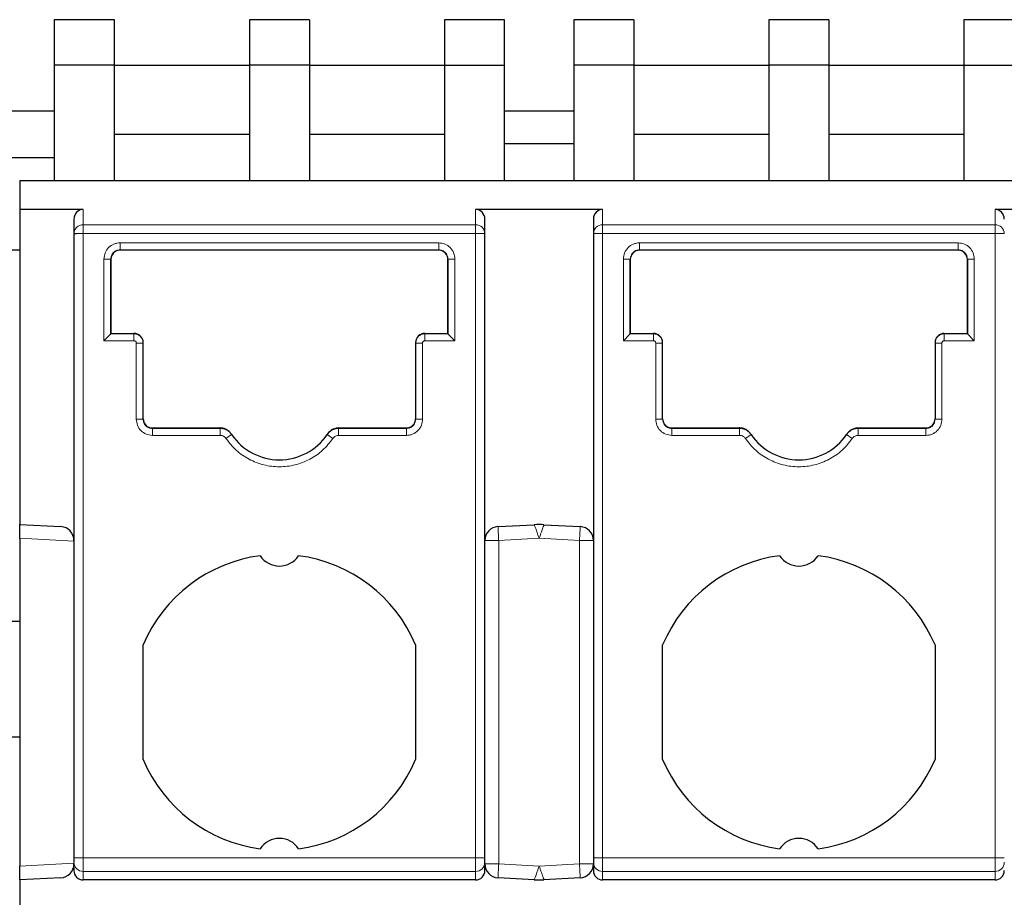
# Model space of a CAD drawing. Header units: millimetres. Extents: x 5 to 418, y 2 to 292.
# Tile 5 of 40: x 83 to 94, y 98 to 107. Entities that reach past the tile are written whole.
import ezdxf

# ---------------------------------------------------------------- set-up
doc = ezdxf.new("R2010")
doc.units = ezdxf.units.MM

msp = doc.modelspace()

# ---------------------------------------------------------------- linework, layer by layer
at = {"color": 7, "linetype": 'Continuous', "lineweight": 25}
for p, q in [((84.0162, 107.3204), (83.3662, 107.3204)), ((83.3662, 107.3204), (83.3662, 106.8292)), ((84.0162, 106.8292), (84.0162, 107.3204)), ((86.1287, 107.3204), (85.4787, 107.3204)), ((85.4787, 107.3204), (85.4787, 106.8292)), ((86.1287, 107.3204), (86.1287, 106.8292)), ((88.2412, 107.3204), (87.5912, 107.3204)), ((87.5912, 107.3204), (87.5912, 106.8292)), ((88.2412, 106.8292), (88.2412, 107.3204)), ((89.6412, 107.3204), (88.9912, 107.3204)), ((88.9912, 107.3204), (88.9912, 106.8292)), ((89.6412, 107.3204), (89.6412, 106.8292)), ((91.7537, 107.3204), (91.1037, 107.3204)), ((91.1037, 107.3204), (91.1037, 106.8292)), ((91.7537, 107.3204), (91.7537, 106.8292)), ((93.8662, 107.3204), (93.2162, 107.3204)), ((93.2162, 107.3204), (93.2162, 106.8292)), ((83.3662, 106.8292), (83.3662, 105.5792)), ((84.0162, 106.8292), (83.3662, 106.8292)), ((84.0162, 105.5792), (84.0162, 106.8292)), ((84.0162, 106.8292), (85.4787, 106.8292)), ((86.1287, 106.8292), (85.4787, 106.8292)), ((85.4787, 106.8292), (85.4787, 105.5792)), ((86.1287, 106.8292), (86.1287, 105.5792)), ((86.1287, 106.8292), (87.5912, 106.8292)), ((87.5912, 106.8292), (87.5912, 105.5792)), ((87.5912, 106.8292), (88.2412, 106.8292)), ((88.2412, 105.5792), (88.2412, 106.8292)), ((88.9912, 106.8292), (88.9912, 105.5792)), ((89.6412, 106.8292), (88.9912, 106.8292)), ((89.6412, 106.8292), (89.6412, 105.5792)), ((89.6412, 106.8292), (91.1037, 106.8292)), ((91.7537, 106.8292), (91.1037, 106.8292)), ((91.1037, 106.8292), (91.1037, 105.5792)), ((91.7537, 106.8292), (91.7537, 105.5792)), ((91.7537, 106.8292), (93.2162, 106.8292)), ((93.2162, 106.8292), (93.2162, 105.5792)), ((93.2162, 106.8292), (93.8662, 106.8292)), ((83.3662, 106.3292), (80.5612, 106.3292)), ((88.9912, 106.3292), (88.2412, 106.3292)), ((84.0162, 106.0792), (85.4787, 106.0792)), ((86.1287, 106.0792), (87.5912, 106.0792)), ((89.6412, 106.0792), (91.1037, 106.0792)), ((91.7537, 106.0792), (93.2162, 106.0792)), ((88.2412, 105.9792), (88.9912, 105.9792)), ((82.3662, 105.8292), (83.3662, 105.8292)), ((82.9912, 105.5792), (82.9912, 105.2655)), ((82.9912, 105.5792), (99.8662, 105.5792)), ((83.6787, 105.2655), (82.9912, 105.2655)), ((82.9912, 105.2655), (82.9912, 101.8542)), ((89.3037, 105.2655), (87.9287, 105.2655)), ((94.9287, 105.2655), (93.5537, 105.2655)), ((83.5787, 105.1615), (83.5787, 105.0038)), ((88.0287, 105.0038), (88.0287, 105.1615)), ((89.2037, 105.1615), (89.2037, 105.0038)), ((83.5787, 105.0038), (83.5787, 98.2446)), ((88.0287, 98.2446), (88.0287, 105.0038)), ((89.2037, 105.0038), (89.2037, 98.2446)), ((82.3662, 104.8292), (82.9912, 104.8292)), ((84.0787, 104.8285), (87.5287, 104.8285)), ((87.5287, 104.8235), (84.0787, 104.8235)), ((89.7037, 104.8285), (93.1537, 104.8285)), ((93.1537, 104.8235), (89.7037, 104.8235)), ((83.9787, 103.9189), (83.9787, 104.7285)), ((83.9787, 104.7235), (83.9787, 103.9239)), ((87.6287, 104.7285), (87.6287, 103.9189)), ((87.6287, 104.7235), (87.6287, 104.7285)), ((87.6287, 103.9239), (87.6287, 104.7235)), ((89.6037, 103.9189), (89.6037, 104.7285)), ((89.6037, 104.7235), (89.6037, 103.9239)), ((93.2537, 104.7285), (93.2537, 103.9189)), ((93.2537, 104.7235), (93.2537, 104.7285)), ((93.2537, 103.9239), (93.2537, 104.7235)), ((83.9037, 103.8439), (83.9787, 103.9189)), ((83.9787, 103.9239), (83.9787, 103.9189)), ((83.9787, 103.9239), (84.2287, 103.9239)), ((87.3787, 103.9239), (87.6287, 103.9239)), ((87.6287, 103.9189), (87.6287, 103.9239)), ((87.6287, 103.9189), (87.7037, 103.8439)), ((89.5287, 103.8439), (89.6037, 103.9189)), ((89.6037, 103.9239), (89.8537, 103.9239)), ((89.6037, 103.9239), (89.6037, 103.9189)), ((93.0037, 103.9239), (93.2537, 103.9239)), ((93.2537, 103.9189), (93.2537, 103.9239)), ((93.2537, 103.9189), (93.3287, 103.8439)), ((84.3287, 103.8189), (84.3287, 103.8239)), ((84.3287, 102.9939), (84.3287, 103.8189)), ((87.2787, 103.8239), (87.2787, 103.8189)), ((87.2787, 103.8189), (87.2787, 102.9939)), ((89.9537, 103.8189), (89.9537, 103.8239)), ((89.9537, 102.9939), (89.9537, 103.8189)), ((92.9037, 103.8239), (92.9037, 103.8189)), ((92.9037, 103.8189), (92.9037, 102.9939)), ((84.4287, 102.8989), (85.1591, 102.8989)), ((85.1625, 102.8939), (84.4287, 102.8939)), ((87.1787, 102.8939), (86.4449, 102.8939)), ((86.4483, 102.8989), (87.1787, 102.8989)), ((90.0537, 102.8989), (90.7841, 102.8989)), ((90.7875, 102.8939), (90.0537, 102.8939)), ((92.8037, 102.8939), (92.0699, 102.8939)), ((92.0733, 102.8989), (92.8037, 102.8989)), ((85.2866, 102.8281), (85.2839, 102.8322)), ((86.3236, 102.8322), (86.3208, 102.8281)), ((86.3471, 102.8597), (86.3446, 102.8554)), ((90.9116, 102.8281), (90.9089, 102.8322)), ((91.9486, 102.8322), (91.9458, 102.8281)), ((91.9721, 102.8597), (91.9696, 102.8554)), ((82.9912, 101.8542), (83.4366, 101.8308)), ((82.9912, 101.704), (82.9912, 101.8542)), ((88.1709, 101.8308), (88.5639, 101.8514)), ((88.6685, 101.8514), (89.0616, 101.8308)), ((82.9912, 101.704), (82.9912, 98.1544)), ((82.9912, 100.8042), (75.7412, 100.8042)), ((84.3287, 99.3092), (84.3287, 100.5491)), ((87.2787, 100.5491), (87.2787, 99.3092)), ((89.9537, 99.3092), (89.9537, 100.5491)), ((92.9037, 100.5491), (92.9037, 99.3092)), ((75.7412, 99.5542), (82.9912, 99.5542)), ((83.5787, 98.2446), (83.5787, 98.1954)), ((88.0287, 98.1954), (88.0287, 98.2446)), ((89.2037, 98.2446), (89.2037, 98.1954)), ((82.9912, 98.0042), (82.9912, 98.1544)), ((83.5787, 98.1375), (83.5787, 98.1057)), ((88.0287, 98.1057), (88.0287, 98.1954)), ((89.2037, 98.1954), (89.2037, 98.1057)), ((83.4366, 98.0275), (82.9912, 98.0042)), ((82.9912, 98.0042), (82.9912, 93.8792)), ((87.9287, 98.0042), (83.6787, 98.0042)), ((88.5639, 98.0069), (88.1709, 98.0275)), ((89.0616, 98.0275), (88.6685, 98.0069)), ((93.5537, 98.0042), (89.3037, 98.0042))]:
    msp.add_line(p, q, dxfattribs=at)
at = {"color": 7, "linetype": 'Continuous', "lineweight": 18}
for p, q in [((83.6787, 105.0999), (83.6787, 105.2655)), ((87.9287, 105.2655), (87.9287, 105.0999)), ((89.3037, 105.0999), (89.3037, 105.2655)), ((93.5537, 105.2655), (93.5537, 105.0999)), ((87.9287, 105.0999), (83.6787, 105.0999)), ((87.9287, 105.0038), (87.9287, 105.0999)), ((89.3037, 105.0999), (89.3037, 105.0038)), ((93.5537, 105.0999), (89.3037, 105.0999)), ((93.5537, 105.0038), (93.5537, 105.0999)), ((83.6787, 98.2446), (83.6787, 105.0038)), ((83.6787, 105.0038), (87.9287, 105.0038)), ((87.9287, 98.2446), (87.9287, 105.0038)), ((89.3037, 105.0038), (89.3037, 98.2446)), ((89.3037, 105.0038), (93.5537, 105.0038)), ((93.5537, 98.2446), (93.5537, 105.0038)), ((84.0787, 104.9035), (87.5287, 104.9035)), ((84.0787, 104.8235), (84.0787, 104.8285)), ((87.5287, 104.8235), (87.5287, 104.8285)), ((89.7037, 104.9035), (93.1537, 104.9035)), ((89.7037, 104.8235), (89.7037, 104.8285)), ((93.1537, 104.8235), (93.1537, 104.8285)), ((83.9037, 103.8439), (83.9037, 104.7285)), ((87.7037, 104.7285), (87.7037, 103.8439)), ((89.5287, 103.8439), (89.5287, 104.7285)), ((93.3287, 104.7285), (93.3287, 103.8439)), ((84.2287, 103.9189), (83.9787, 103.9189)), ((84.2287, 103.9239), (84.2287, 103.9189)), ((87.3787, 103.9189), (87.3787, 103.9239)), ((87.6287, 103.9189), (87.3787, 103.9189)), ((87.3787, 103.8439), (87.3787, 103.9189)), ((89.8537, 103.9189), (89.6037, 103.9189)), ((89.8537, 103.9239), (89.8537, 103.9189)), ((93.0037, 103.9189), (93.0037, 103.9239)), ((93.2537, 103.9189), (93.0037, 103.9189)), ((93.0037, 103.8439), (93.0037, 103.9189)), ((84.2287, 103.8439), (83.9037, 103.8439)), ((84.2537, 102.9939), (84.2537, 103.8189)), ((84.2537, 103.8189), (84.3287, 103.8189)), ((87.3537, 103.8189), (87.3537, 102.9939)), ((87.7037, 103.8439), (87.3787, 103.8439)), ((89.8537, 103.8439), (89.5287, 103.8439)), ((89.8787, 102.9939), (89.8787, 103.8189)), ((89.8787, 103.8189), (89.9537, 103.8189)), ((92.9787, 103.8189), (92.9787, 102.9939)), ((93.3287, 103.8439), (93.0037, 103.8439)), ((84.4287, 102.8989), (84.4287, 102.8939)), ((85.1591, 102.8989), (85.1625, 102.8939)), ((85.1625, 102.8189), (85.1625, 102.8939)), ((86.4449, 102.8939), (86.4483, 102.8989)), ((86.4449, 102.8189), (86.4449, 102.8939)), ((87.1787, 102.8989), (87.1787, 102.8939)), ((90.0537, 102.8989), (90.0537, 102.8939)), ((90.7841, 102.8989), (90.7875, 102.8939)), ((90.7875, 102.8189), (90.7875, 102.8939)), ((92.0699, 102.8939), (92.0733, 102.8989)), ((92.0699, 102.8189), (92.0699, 102.8939)), ((92.8037, 102.8989), (92.8037, 102.8939)), ((85.1625, 102.8189), (84.4287, 102.8189)), ((85.2245, 102.786), (85.2866, 102.8281)), ((86.3829, 102.786), (86.3208, 102.8281)), ((87.1787, 102.8189), (86.4449, 102.8189)), ((90.7875, 102.8189), (90.0537, 102.8189)), ((90.8495, 102.786), (90.9116, 102.8281)), ((92.0079, 102.786), (91.9458, 102.8281)), ((92.8037, 102.8189), (92.0699, 102.8189)), ((82.9912, 101.704), (83.5787, 101.6732)), ((88.0287, 101.681), (88.1787, 101.681)), ((88.1787, 101.681), (88.6162, 101.704)), ((88.1787, 101.681), (88.1787, 98.1773)), ((88.6162, 101.704), (89.0537, 101.681)), ((89.0537, 101.681), (89.2037, 101.681)), ((89.0537, 98.1773), (89.0537, 101.681)), ((83.6787, 98.2446), (83.5787, 98.2446)), ((87.9287, 98.2446), (83.6787, 98.2446)), ((83.6787, 98.0969), (83.6787, 98.2446)), ((87.9287, 98.0969), (87.9287, 98.2446)), ((87.9287, 98.2446), (88.0287, 98.2446)), ((89.2037, 98.2446), (89.3037, 98.2446)), ((93.5537, 98.2446), (89.3037, 98.2446)), ((89.3037, 98.0969), (89.3037, 98.2446)), ((93.5537, 98.2446), (93.6537, 98.2446)), ((93.5537, 98.0969), (93.5537, 98.2446)), ((83.5787, 98.1852), (82.9912, 98.1544)), ((87.9287, 98.0969), (83.6787, 98.0969)), ((83.6787, 98.0042), (83.6787, 98.0969)), ((87.9287, 98.0042), (87.9287, 98.0969)), ((88.1787, 98.1773), (88.0287, 98.1773)), ((88.6162, 98.1544), (88.1787, 98.1773)), ((89.0537, 98.1773), (88.6162, 98.1544)), ((89.2037, 98.1773), (89.0537, 98.1773)), ((93.5537, 98.0969), (89.3037, 98.0969)), ((89.3037, 98.0042), (89.3037, 98.0969)), ((93.5537, 98.0042), (93.5537, 98.0969)), ((88.1732, 98.0714), (88.1709, 98.0275))]:
    msp.add_line(p, q, dxfattribs=at)
at = {"color": 7, "linetype": 'Continuous', "lineweight": 18, "flags": 128}
for points in [[(87.9287, 105.0038), (87.9385, 105.0038), (87.9482, 105.0038), (87.9577, 105.0038), (87.967, 105.0038), (87.9759, 105.0038), (87.9843, 105.0038), (87.9922, 105.0038), (87.9994, 105.0038)], [(89.233, 105.0038), (89.2264, 105.0038), (89.2206, 105.0038), (89.2155, 105.0038), (89.2113, 105.0038), (89.208, 105.0038), (89.2056, 105.0038), (89.2042, 105.0038), (89.2037, 105.0038)], [(89.3037, 105.0038), (89.2939, 105.0038), (89.2842, 105.0038), (89.2747, 105.0038), (89.2654, 105.0038), (89.2566, 105.0038), (89.2482, 105.0038), (89.2403, 105.0038), (89.233, 105.0038)], [(93.5537, 105.0038), (93.5635, 105.0038), (93.5732, 105.0038), (93.5827, 105.0038), (93.592, 105.0038), (93.6009, 105.0038), (93.6093, 105.0038), (93.6172, 105.0038), (93.6244, 105.0038)], [(88.1709, 101.8308), (88.1709, 101.8301), (88.171, 101.8279), (88.1712, 101.8244), (88.1715, 101.8194), (88.1718, 101.8131), (88.1722, 101.8056), (88.1726, 101.7968), (88.1732, 101.7869)], [(89.0593, 101.7869), (89.0598, 101.7968), (89.0602, 101.8056), (89.0606, 101.8131), (89.061, 101.8194), (89.0612, 101.8244), (89.0614, 101.8279), (89.0615, 101.8301), (89.0616, 101.8308)], [(88.1732, 101.7869), (88.1737, 101.7761), (88.1743, 101.7643), (88.175, 101.7516), (88.1757, 101.7384), (88.1764, 101.7245), (88.1772, 101.7103), (88.1779, 101.6957), (88.1787, 101.681)], [(89.0537, 101.681), (89.0545, 101.6957), (89.0552, 101.7103), (89.056, 101.7245), (89.0567, 101.7384), (89.0574, 101.7516), (89.0581, 101.7643), (89.0587, 101.7761), (89.0593, 101.7869)], [(88.1787, 98.1773), (88.1779, 98.1626), (88.1772, 98.1481), (88.1764, 98.1338), (88.1757, 98.12), (88.175, 98.1067), (88.1743, 98.0941), (88.1737, 98.0823), (88.1732, 98.0714)], [(89.0593, 98.0714), (89.0587, 98.0823), (89.0581, 98.0941), (89.0574, 98.1067), (89.0567, 98.12), (89.056, 98.1338), (89.0552, 98.1481), (89.0545, 98.1626), (89.0537, 98.1773)], [(89.0616, 98.0275), (89.0615, 98.0282), (89.0614, 98.0304), (89.0612, 98.034), (89.061, 98.0389), (89.0606, 98.0452), (89.0602, 98.0527), (89.0598, 98.0615), (89.0593, 98.0714)]]:
    msp.add_lwpolyline(points, dxfattribs=at)
at = {"color": 7, "linetype": 'Continuous', "lineweight": 18}
for centre, radius, start, end in [((87.9306, 105.0018), 0.0981, 1.1537, 91.1092), ((89.3018, 105.0018), 0.0981, 88.89082, 178.84566), ((93.5556, 105.0018), 0.0981, 1.1537, 91.1092), ((83.678, 98.1962), 0.0992, 180.4416, 270.43519), ((87.9295, 98.1962), 0.0992, 269.56481, 359.55826), ((89.303, 98.1962), 0.0992, 180.44175, 270.43519), ((93.5545, 98.1962), 0.0992, 269.56481, 359.55826)]:
    msp.add_arc(centre, radius, start, end, dxfattribs=at)
at = {"color": 7, "linetype": 'Continuous', "lineweight": 25}
for centre, radius, start, end in [((84.0787, 104.7235), 0.1, 90, 180), ((87.5287, 104.7235), 0.1, 0, 90), ((89.7037, 104.7235), 0.1, 90, 180), ((93.1537, 104.7235), 0.1, 0, 90), ((84.2287, 103.8239), 0.1, 0, 90), ((87.3787, 103.8239), 0.1, 90, 180), ((89.8537, 103.8239), 0.1, 0, 90), ((93.0037, 103.8239), 0.1, 90, 180), ((84.4287, 102.9989), 0.1, 180, 270), ((87.1787, 102.9989), 0.1, 270, 360), ((90.0537, 102.9989), 0.1, 180, 270), ((92.8037, 102.9989), 0.1, 270, 360), ((85.8037, 103.1792), 0.625, 214.16829, 325.83171), ((91.4287, 103.1792), 0.625, 214.16829, 325.83171), ((83.4287, 101.681), 0.15, 359.28737, 87), ((88.1787, 101.681), 0.15, 93.00001, 180), ((88.6162, 100.8528), 1, 87, 93), ((89.0537, 101.681), 0.15, 0, 86.99994), ((85.8037, 99.9292), 1.6, 97.47217, 157.20175), ((85.8037, 101.6542), 0.25, 213.66581, 326.33419), ((85.8037, 99.9292), 1.6, 22.79825, 82.52783), ((91.4287, 99.9292), 1.6, 97.47217, 157.20175), ((91.4287, 101.6542), 0.25, 213.66581, 326.33419), ((91.4287, 99.9292), 1.6, 22.79825, 82.52783), ((85.8037, 99.9292), 1.6, 202.79825, 262.52783), ((85.8037, 99.9292), 1.6, 277.47217, 337.20175), ((91.4287, 99.9292), 1.6, 202.79825, 262.52783), ((91.4287, 99.9292), 1.6, 277.47217, 337.20175), ((85.8037, 98.2042), 0.25, 33.66581, 146.33419), ((91.4287, 98.2042), 0.25, 33.66581, 146.33419), ((83.4287, 98.1773), 0.15, 273, 0), ((88.1787, 98.1773), 0.15, 180, 266.99994), ((89.0537, 98.1773), 0.15, 273.00001, 0), ((88.6162, 99.0055), 1, 267.00001, 273)]:
    msp.add_arc(centre, radius, start, end, dxfattribs=at)
for centre, major_axis, ratio, start_param, end_param in [((83.6787, 105.1615), (0, 0.104), 0.9612617, 0, 1.5707963), ((87.9287, 105.1615), (0, -0.104), 0.9612617, 1.5707963, 3.1415927), ((89.3037, 105.1615), (0, 0.104), 0.9612617, 0, 1.5707963), ((93.5537, 105.1615), (0, -0.104), 0.9612617, 1.5707963, 3.1415927), ((83.6787, 98.1057), (0, -0.1015), 0.9848078, 4.7123881, 6.2831853), ((87.9287, 98.1057), (0, 0.1015), 0.9848078, 3.1415927, 4.712389), ((89.3037, 98.1057), (0, -0.1015), 0.9848078, 4.712389, 6.2831853), ((93.5537, 98.1057), (0, 0.1015), 0.9848078, 3.1415927, 4.712389)]:
    msp.add_ellipse(centre, major_axis=major_axis, ratio=ratio, start_param=start_param, end_param=end_param, dxfattribs=at)
at = {"color": 7, "linetype": 'Continuous', "lineweight": 18}
for points in [[(83.5787, 105.0038), (83.5802, 105.0164), (83.5832, 105.0416), (83.6063, 105.0734), (83.6394, 105.0956), (83.6656, 105.0985), (83.6787, 105.0999)], [(83.6787, 105.0999), (83.6787, 105.096), (83.6787, 105.0881), (83.6787, 105.0649), (83.6787, 105.0361), (83.6787, 105.0146), (83.6787, 105.0038)], [(83.608, 105.0038), (83.6129, 105.0038), (83.6227, 105.0038), (83.6402, 105.0038), (83.6591, 105.0038), (83.6722, 105.0038), (83.6787, 105.0038)], [(84.0787, 104.9035), (84.0787, 104.8937), (84.0787, 104.8742), (84.0787, 104.8495), (84.0787, 104.8321), (84.0787, 104.8297), (84.0787, 104.8285)], [(87.5287, 104.9035), (87.5287, 104.8937), (87.5287, 104.8742), (87.5287, 104.8495), (87.5287, 104.8321), (87.5287, 104.8297), (87.5287, 104.8285)], [(89.7037, 104.9035), (89.7037, 104.8937), (89.7037, 104.8742), (89.7037, 104.8495), (89.7037, 104.8321), (89.7037, 104.8297), (89.7037, 104.8285)], [(93.1537, 104.9035), (93.1537, 104.8937), (93.1537, 104.8742), (93.1537, 104.8495), (93.1537, 104.8321), (93.1537, 104.8297), (93.1537, 104.8285)], [(87.7037, 104.7285), (87.6939, 104.7285), (87.6742, 104.7285), (87.6494, 104.7285), (87.6321, 104.7285), (87.6298, 104.7285), (87.6287, 104.7285)], [(93.3287, 104.7285), (93.3189, 104.7285), (93.2992, 104.7285), (93.2744, 104.7285), (93.2571, 104.7285), (93.2548, 104.7285), (93.2537, 104.7285)], [(84.2287, 103.8439), (84.2287, 103.8537), (84.2287, 103.8732), (84.2287, 103.8979), (84.2287, 103.9153), (84.2287, 103.9177), (84.2287, 103.9189)], [(84.3287, 103.8189), (84.3272, 103.832), (84.3242, 103.8582), (84.3011, 103.8913), (84.268, 103.9144), (84.2418, 103.9174), (84.2287, 103.9189)], [(89.8537, 103.8439), (89.8537, 103.8537), (89.8537, 103.8732), (89.8537, 103.8979), (89.8537, 103.9153), (89.8537, 103.9177), (89.8537, 103.9189)], [(89.9537, 103.8189), (89.9522, 103.832), (89.9492, 103.8582), (89.9261, 103.8913), (89.893, 103.9144), (89.8668, 103.9174), (89.8537, 103.9189)], [(87.3537, 103.8189), (87.3439, 103.8189), (87.3242, 103.8189), (87.2994, 103.8189), (87.2821, 103.8189), (87.2798, 103.8189), (87.2787, 103.8189)], [(92.9787, 103.8189), (92.9689, 103.8189), (92.9492, 103.8189), (92.9244, 103.8189), (92.9071, 103.8189), (92.9048, 103.8189), (92.9037, 103.8189)], [(84.2537, 102.9939), (84.2635, 102.9939), (84.2832, 102.9939), (84.308, 102.9939), (84.3253, 102.9939), (84.3276, 102.9939), (84.3287, 102.9939)], [(84.4287, 102.8189), (84.4287, 102.8287), (84.4287, 102.8482), (84.4287, 102.8729), (84.4287, 102.8903), (84.4287, 102.8927), (84.4287, 102.8939)], [(87.1787, 102.8189), (87.1787, 102.8287), (87.1787, 102.8482), (87.1787, 102.8729), (87.1787, 102.8903), (87.1787, 102.8927), (87.1787, 102.8939)], [(89.8787, 102.9939), (89.8885, 102.9939), (89.9082, 102.9939), (89.933, 102.9939), (89.9503, 102.9939), (89.9526, 102.9939), (89.9537, 102.9939)], [(90.0537, 102.8189), (90.0537, 102.8287), (90.0537, 102.8482), (90.0537, 102.8729), (90.0537, 102.8903), (90.0537, 102.8927), (90.0537, 102.8939)], [(92.8037, 102.8189), (92.8037, 102.8287), (92.8037, 102.8482), (92.8037, 102.8729), (92.8037, 102.8903), (92.8037, 102.8927), (92.8037, 102.8939)]]:
    msp.add_open_spline(points, degree=3, dxfattribs=at)
at = {"color": 7, "linetype": 'Continuous', "lineweight": 25}
msp.add_open_spline([(83.5787, 105.0038), (83.5791, 105.0038), (83.5798, 105.0038), (83.5858, 105.0038), (83.5949, 105.0038), (83.6036, 105.0038), (83.608, 105.0038)], degree=3, dxfattribs=at)
at = {"color": 7, "linetype": 'Continuous', "lineweight": 18}
for points, knots in [([(87.9994, 105.0038), (88.0038, 105.0038), (88.0125, 105.0038), (88.0216, 105.0038), (88.0276, 105.0038), (88.0283, 105.0038), (88.0287, 105.0038)], [0, 0, 0, 0, 0.2499982, 0.4999964, 0.7499947, 1, 1, 1, 1]), ([(93.6244, 105.0038), (93.6288, 105.0038), (93.6375, 105.0038), (93.6466, 105.0038), (93.6526, 105.0038), (93.6533, 105.0038), (93.6537, 105.0038)], [0, 0, 0, 0, 0.2499982, 0.4999964, 0.7499947, 1, 1, 1, 1]), ([(83.9037, 104.7285), (83.9063, 104.7511), (83.9115, 104.7967), (83.9516, 104.8552), (84.0001, 104.8875), (84.0441, 104.9017), (84.0671, 104.9029), (84.0787, 104.9035)], [0, 0, 0, 0, 0.2466517, 0.4974325, 0.7483262, 0.8728127, 1, 1, 1, 1]), ([(83.9787, 104.7285), (83.9802, 104.7416), (83.9832, 104.7678), (84.0064, 104.8009), (84.0394, 104.824), (84.0656, 104.827), (84.0787, 104.8285)], [0, 0, 0, 0, 0.25000001, 0.50000001, 0.75, 1, 1, 1, 1]), ([(87.5287, 104.9035), (87.5517, 104.9009), (87.5977, 104.8956), (87.6558, 104.8548), (87.696, 104.7968), (87.7011, 104.7512), (87.7037, 104.7285)], [0, 0, 0, 0, 0.2507022, 0.5019205, 0.7530257, 1, 1, 1, 1]), ([(87.5287, 104.8285), (87.5418, 104.827), (87.568, 104.824), (87.6011, 104.8009), (87.6242, 104.7678), (87.6272, 104.7416), (87.6287, 104.7285)], [0, 0, 0, 0, 0.25, 0.5, 0.75, 1, 1, 1, 1]), ([(89.5287, 104.7285), (89.5313, 104.7511), (89.5365, 104.7967), (89.5766, 104.8552), (89.6251, 104.8875), (89.6691, 104.9017), (89.6921, 104.9029), (89.7037, 104.9035)], [0, 0, 0, 0, 0.2466517, 0.4974325, 0.7483262, 0.8728127, 1, 1, 1, 1]), ([(89.6037, 104.7285), (89.6052, 104.7416), (89.6082, 104.7678), (89.6314, 104.8009), (89.6644, 104.824), (89.6906, 104.827), (89.7037, 104.8285)], [0, 0, 0, 0, 0.25, 0.5, 0.75, 1, 1, 1, 1]), ([(93.1537, 104.9035), (93.1767, 104.9009), (93.2227, 104.8956), (93.2808, 104.8548), (93.321, 104.7968), (93.3261, 104.7512), (93.3287, 104.7285)], [0, 0, 0, 0, 0.2507022, 0.5019205, 0.7530257, 1, 1, 1, 1]), ([(93.1537, 104.8285), (93.1668, 104.827), (93.193, 104.824), (93.2261, 104.8009), (93.2492, 104.7678), (93.2522, 104.7416), (93.2537, 104.7285)], [0, 0, 0, 0, 0.25, 0.5, 0.75, 1, 1, 1, 1]), ([(83.9037, 104.7285), (83.9131, 104.7285), (83.9277, 104.7285), (83.9451, 104.7285), (83.9571, 104.7285), (83.9668, 104.7285), (83.9762, 104.7285), (83.9777, 104.7285), (83.9787, 104.7285)], [0, 0, 0, 0, 0.23945818, 0.36836275, 0.50000259, 0.631642, 0.76054538, 1, 1, 1, 1]), ([(89.5287, 104.7285), (89.5381, 104.7285), (89.5527, 104.7285), (89.5701, 104.7285), (89.5821, 104.7285), (89.5918, 104.7285), (89.6012, 104.7285), (89.6027, 104.7285), (89.6037, 104.7285)], [0, 0, 0, 0, 0.2394582, 0.3683628, 0.5000026, 0.631642, 0.7605454, 1, 1, 1, 1]), ([(87.3787, 103.9189), (87.3656, 103.9174), (87.3394, 103.9144), (87.3063, 103.8913), (87.2832, 103.8582), (87.2802, 103.832), (87.2787, 103.8189)], [0, 0, 0, 0, 0.25, 0.5, 0.75, 1, 1, 1, 1]), ([(93.0037, 103.9189), (92.9906, 103.9174), (92.9644, 103.9144), (92.9313, 103.8913), (92.9082, 103.8582), (92.9052, 103.832), (92.9037, 103.8189)], [0, 0, 0, 0, 0.25, 0.5, 0.75, 1, 1, 1, 1]), ([(84.2537, 103.8189), (84.2534, 103.8216), (84.2529, 103.8271), (84.2492, 103.8337), (84.2448, 103.8385), (84.24, 103.8416), (84.2346, 103.8435), (84.2307, 103.8438), (84.2287, 103.8439)], [0, 0, 0, 0, 0.2080698, 0.4163234, 0.5633992, 0.7041693, 0.847021, 1, 1, 1, 1]), ([(87.3787, 103.8439), (87.3759, 103.8436), (87.3704, 103.8431), (87.3638, 103.8393), (87.359, 103.8348), (87.356, 103.8301), (87.3541, 103.8247), (87.3538, 103.8209), (87.3537, 103.8189)], [0, 0, 0, 0, 0.2116745, 0.4235405, 0.5686827, 0.7078064, 0.8489949, 1, 1, 1, 1]), ([(89.8787, 103.8189), (89.8784, 103.8216), (89.8779, 103.8271), (89.8742, 103.8337), (89.8698, 103.8385), (89.865, 103.8416), (89.8596, 103.8435), (89.8557, 103.8438), (89.8537, 103.8439)], [0, 0, 0, 0, 0.2080698, 0.4163234, 0.5633992, 0.7041693, 0.847021, 1, 1, 1, 1]), ([(93.0037, 103.8439), (93.0009, 103.8436), (92.9954, 103.8431), (92.9888, 103.8393), (92.984, 103.8348), (92.981, 103.8301), (92.9791, 103.8247), (92.9788, 103.8209), (92.9787, 103.8189)], [0, 0, 0, 0, 0.2116745, 0.4235405, 0.5686827, 0.7078064, 0.8489949, 1, 1, 1, 1]), ([(84.4287, 102.8189), (84.4057, 102.8216), (84.3597, 102.8269), (84.3017, 102.8676), (84.2615, 102.9256), (84.2563, 102.9713), (84.2537, 102.9939)], [0, 0, 0, 0, 0.2507022, 0.5019205, 0.7530257, 1, 1, 1, 1]), ([(84.4287, 102.8939), (84.4156, 102.8954), (84.3894, 102.8984), (84.3564, 102.9215), (84.3332, 102.9546), (84.3302, 102.9808), (84.3287, 102.9939)], [0, 0, 0, 0, 0.25, 0.5, 0.75, 1, 1, 1, 1]), ([(85.2866, 102.8281), (85.279, 102.8377), (85.2639, 102.8569), (85.2333, 102.8776), (85.1991, 102.8913), (85.1747, 102.893), (85.1625, 102.8939)], [0, 0, 0, 0, 0.2498966, 0.4998455, 0.7498714, 1, 1, 1, 1]), ([(86.4449, 102.8939), (86.4328, 102.893), (86.4084, 102.8913), (86.3741, 102.8776), (86.3435, 102.857), (86.3284, 102.8378), (86.3208, 102.8281)], [0, 0, 0, 0, 0.2499378, 0.4998955, 0.7499085, 1, 1, 1, 1]), ([(87.3537, 102.9939), (87.3511, 102.9713), (87.3459, 102.9257), (87.3058, 102.8672), (87.2574, 102.8349), (87.2133, 102.8208), (87.1903, 102.8195), (87.1787, 102.8189)], [0, 0, 0, 0, 0.2466517, 0.4974325, 0.7483262, 0.8728127, 1, 1, 1, 1]), ([(87.2787, 102.9939), (87.2772, 102.9808), (87.2742, 102.9546), (87.2511, 102.9215), (87.218, 102.8984), (87.1918, 102.8954), (87.1787, 102.8939)], [0, 0, 0, 0, 0.25, 0.5, 0.75, 1, 1, 1, 1]), ([(87.3537, 102.9939), (87.3443, 102.9939), (87.3298, 102.9939), (87.3123, 102.9939), (87.3003, 102.9939), (87.2906, 102.9939), (87.2813, 102.9939), (87.2797, 102.9939), (87.2787, 102.9939)], [0, 0, 0, 0, 0.2394582, 0.3683628, 0.5000026, 0.631642, 0.7605454, 1, 1, 1, 1]), ([(90.0537, 102.8189), (90.0307, 102.8216), (89.9847, 102.8269), (89.9267, 102.8676), (89.8865, 102.9256), (89.8813, 102.9713), (89.8787, 102.9939)], [0, 0, 0, 0, 0.2507022, 0.5019205, 0.7530257, 1, 1, 1, 1]), ([(90.0537, 102.8939), (90.0406, 102.8954), (90.0144, 102.8984), (89.9814, 102.9215), (89.9582, 102.9546), (89.9552, 102.9808), (89.9537, 102.9939)], [0, 0, 0, 0, 0.25, 0.5, 0.75, 1, 1, 1, 1]), ([(90.9116, 102.8281), (90.904, 102.8377), (90.8889, 102.8569), (90.8583, 102.8776), (90.8241, 102.8913), (90.7997, 102.893), (90.7875, 102.8939)], [0, 0, 0, 0, 0.24989662, 0.49984549, 0.74987138, 1, 1, 1, 1]), ([(92.0699, 102.8939), (92.0578, 102.893), (92.0334, 102.8913), (91.9991, 102.8776), (91.9685, 102.857), (91.9534, 102.8378), (91.9458, 102.8281)], [0, 0, 0, 0, 0.2499378, 0.4998955, 0.7499085, 1, 1, 1, 1]), ([(92.9787, 102.9939), (92.9761, 102.9713), (92.9709, 102.9257), (92.9308, 102.8672), (92.8824, 102.8349), (92.8383, 102.8208), (92.8153, 102.8195), (92.8037, 102.8189)], [0, 0, 0, 0, 0.2466517, 0.4974325, 0.7483262, 0.8728127, 1, 1, 1, 1]), ([(92.9037, 102.9939), (92.9022, 102.9808), (92.8992, 102.9546), (92.8761, 102.9215), (92.843, 102.8984), (92.8168, 102.8954), (92.8037, 102.8939)], [0, 0, 0, 0, 0.25, 0.5, 0.75, 1, 1, 1, 1]), ([(92.9787, 102.9939), (92.9693, 102.9939), (92.9548, 102.9939), (92.9373, 102.9939), (92.9253, 102.9939), (92.9156, 102.9939), (92.9063, 102.9939), (92.9047, 102.9939), (92.9037, 102.9939)], [0, 0, 0, 0, 0.2394582, 0.3683628, 0.5000026, 0.631642, 0.7605454, 1, 1, 1, 1]), ([(85.2245, 102.786), (85.2212, 102.7903), (85.2146, 102.7989), (85.2004, 102.8094), (85.1829, 102.8174), (85.1693, 102.8184), (85.1625, 102.8189)], [0, 0, 0, 0, 0.2215116, 0.4445655, 0.720912, 1, 1, 1, 1]), ([(86.4449, 102.8189), (86.4394, 102.8186), (86.4283, 102.8179), (86.4116, 102.8118), (86.3953, 102.8018), (86.387, 102.7913), (86.3829, 102.786)], [0, 0, 0, 0, 0.2262349, 0.4552376, 0.7262614, 1, 1, 1, 1]), ([(90.8495, 102.786), (90.8462, 102.7903), (90.8396, 102.7989), (90.8254, 102.8094), (90.8079, 102.8174), (90.7943, 102.8184), (90.7875, 102.8189)], [0, 0, 0, 0, 0.2215116, 0.4445655, 0.720912, 1, 1, 1, 1]), ([(92.0699, 102.8189), (92.0644, 102.8186), (92.0533, 102.8179), (92.0366, 102.8118), (92.0203, 102.8018), (92.012, 102.7913), (92.0079, 102.786)], [0, 0, 0, 0, 0.2262349, 0.4552376, 0.7262614, 1, 1, 1, 1]), ([(86.3829, 102.786), (86.3478, 102.7411), (86.2775, 102.6513), (86.1342, 102.555), (85.9745, 102.4924), (85.8038, 102.4726), (85.633, 102.4924), (85.4733, 102.555), (85.3299, 102.6513), (85.2597, 102.7411), (85.2245, 102.786)], [0, 0, 0, 0, 0.1249501, 0.2499976, 0.3748998, 0.499998, 0.6248996, 0.7499976, 0.8749504, 1, 1, 1, 1]), ([(92.0079, 102.786), (91.9728, 102.7411), (91.9025, 102.6513), (91.7592, 102.555), (91.5995, 102.4924), (91.4288, 102.4726), (91.258, 102.4924), (91.0983, 102.555), (90.9549, 102.6513), (90.8847, 102.7411), (90.8495, 102.786)], [0, 0, 0, 0, 0.1249501, 0.2499976, 0.3748998, 0.499998, 0.6248996, 0.7499976, 0.8749504, 1, 1, 1, 1]), ([(88.5639, 101.8514), (88.5645, 101.8498), (88.5657, 101.8465), (88.5753, 101.8193), (88.5888, 101.7815), (88.6031, 101.7407), (88.6118, 101.7162), (88.6162, 101.704)], [0, 0, 0, 0, 0.2084623, 0.4276234, 0.6755015, 0.8373062, 1, 1, 1, 1]), ([(88.6162, 101.704), (88.6207, 101.7168), (88.6256, 101.731), (88.6342, 101.7541), (88.6437, 101.7821), (88.6569, 101.8183), (88.6667, 101.8463), (88.6679, 101.8497), (88.6685, 101.8514)], [0, 0, 0, 0, 0.1701306, 0.1874917, 0.3192612, 0.5641319, 0.787644, 1, 1, 1, 1]), ([(88.6162, 98.1544), (88.6116, 98.1413), (88.6066, 98.1268), (88.5979, 98.1034), (88.5883, 98.0751), (88.5752, 98.0391), (88.5657, 98.0118), (88.5645, 98.0085), (88.5639, 98.0069)], [0, 0, 0, 0, 0.1731561, 0.1908967, 0.3245627, 0.5724171, 0.791538, 1, 1, 1, 1]), ([(88.6685, 98.0069), (88.6679, 98.0086), (88.6667, 98.012), (88.6568, 98.04), (88.6433, 98.078), (88.6291, 98.1182), (88.6205, 98.1423), (88.6162, 98.1544)], [0, 0, 0, 0, 0.2123563, 0.4359078, 0.6808004, 0.839978, 1, 1, 1, 1])]:
    msp.add_open_spline(points, degree=3, knots=knots, dxfattribs=at)
at = {"color": 7, "linetype": 'Continuous', "lineweight": 25}
for points, knots in [([(85.2839, 102.8322), (85.2761, 102.8422), (85.2579, 102.8655), (85.2174, 102.89), (85.1814, 102.8985), (85.1618, 102.8989), (85.1591, 102.8989)], [0, 0, 0, 0, 0.2575603, 0.6007592, 0.9439567, 1, 1, 1, 1]), ([(86.4483, 102.8989), (86.4357, 102.898), (86.4062, 102.8958), (86.3633, 102.8758), (86.3362, 102.8505), (86.3251, 102.8344), (86.3236, 102.8322)], [0, 0, 0, 0, 0.2575607, 0.600749, 0.9439391, 1, 1, 1, 1]), ([(90.9089, 102.8322), (90.9011, 102.8422), (90.8829, 102.8655), (90.8424, 102.89), (90.8064, 102.8985), (90.7868, 102.8989), (90.7841, 102.8989)], [0, 0, 0, 0, 0.2575603, 0.6007592, 0.9439567, 1, 1, 1, 1]), ([(92.0733, 102.8989), (92.0607, 102.898), (92.0312, 102.8958), (91.9883, 102.8758), (91.9612, 102.8505), (91.9501, 102.8344), (91.9486, 102.8322)], [0, 0, 0, 0, 0.2575607, 0.600749, 0.9439391, 1, 1, 1, 1])]:
    msp.add_open_spline(points, degree=3, knots=knots, dxfattribs=at)

doc.saveas('drawing.dxf')
